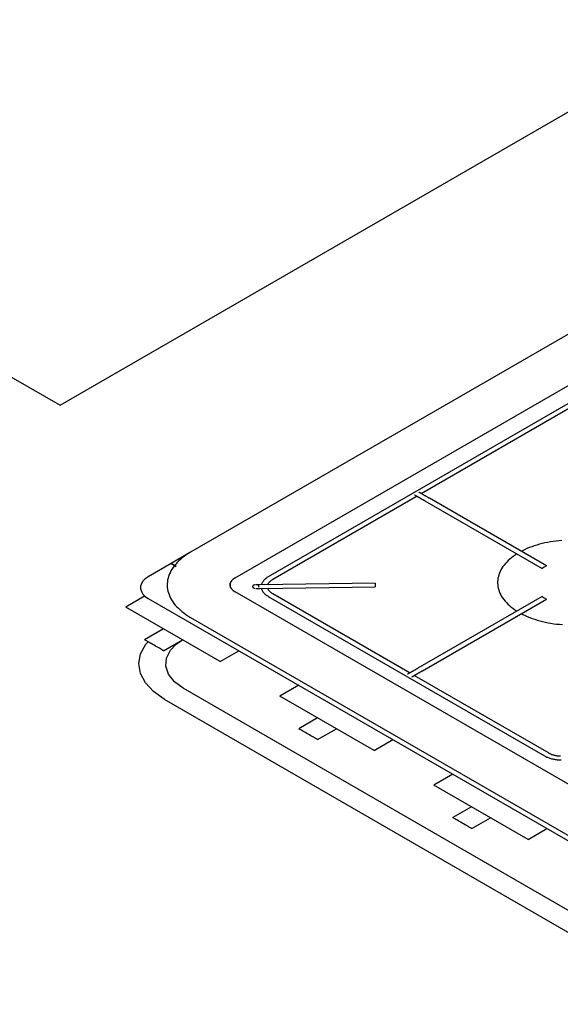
# Model space of a CAD drawing. Header units: millimetres. Extents: x -20654 to 2526, y -8238 to 977.
# Tile 159 of 219: x -10292.64 to -10292.324, y -4090.107 to -4089.531. Entities that reach past the tile are written whole.
import ezdxf

# ---------------------------------------------------------------- set-up
doc = ezdxf.new("R2010")
doc.units = ezdxf.units.MM
doc.layers.add('01 CONTORNO', color=8, linetype='Continuous')

msp = doc.modelspace()

# ---------------------------------------------------------------- linework, layer by layer
at = {"layer": '01 CONTORNO'}
for p, q in [((-10293.65587, -4089.15638), (-10292.61664, -4089.75638)), ((-10292.61664, -4089.75638), (-10292.11352, -4089.4659)), ((-10292.05103, -4089.55983), (-10292.54034, -4089.84233)), ((-10292.51436, -4089.85733), (-10292.02505, -4089.57483)), ((-10292.06155, -4089.60645), (-10292.49491, -4089.85665)), ((-10292.40556, -4089.80807), (-10292.31374, -4089.75506)), ((-10292.49232, -4089.85815), (-10292.40793, -4089.80943)), ((-10292.40336, -4089.81226), (-10292.33493, -4089.85176)), ((-10292.33234, -4089.85026), (-10292.40076, -4089.81076)), ((-10292.54038, -4089.84235), (-10292.55177, -4089.84893)), ((-10292.55177, -4089.84893), (-10292.56509, -4089.85662)), ((-10292.54871, -4089.8507), (-10292.55177, -4089.84893)), ((-10292.55177, -4089.84893), (-10292.54871, -4089.8507)), ((-10292.33234, -4089.85026), (-10292.33364, -4089.85101)), ((-10292.33364, -4089.85101), (-10292.33493, -4089.85176)), ((-10292.43251, -4089.86043), (-10292.49986, -4089.86131)), ((-10292.43251, -4089.86043), (-10292.43247, -4089.86149)), ((-10292.43247, -4089.86149), (-10292.43243, -4089.86256)), ((-10292.14734, -4090.07733), (-10292.51436, -4089.86543)), ((-10292.49978, -4089.86343), (-10292.43243, -4089.86256)), ((-10292.41207, -4089.91299), (-10292.49232, -4089.86665)), ((-10292.56721, -4089.86809), (-10292.5782, -4089.87444)), ((-10292.56721, -4089.86809), (-10292.5653, -4089.86919)), ((-10292.56509, -4089.86932), (-10292.15407, -4090.10662)), ((-10292.49491, -4089.86815), (-10292.33345, -4089.96138)), ((-10292.33493, -4089.86826), (-10292.40743, -4089.91012)), ((-10292.40483, -4089.91162), (-10292.33233, -4089.86976)), ((-10292.33493, -4089.86826), (-10292.33363, -4089.86901)), ((-10292.33363, -4089.86901), (-10292.33233, -4089.86976)), ((-10292.52313, -4089.90624), (-10292.5782, -4089.87444)), ((-10292.54034, -4089.88043), (-10292.17332, -4090.09233)), ((-10292.55621, -4089.88714), (-10292.56721, -4089.89349)), ((-10292.55612, -4089.89989), (-10292.54512, -4089.89354)), ((-10292.52313, -4089.90624), (-10292.51213, -4089.89989)), ((-10292.33085, -4089.95988), (-10292.40971, -4089.91435)), ((-10292.24506, -4090.0948), (-10292.54462, -4089.92185)), ((-10292.47716, -4089.92008), (-10292.48816, -4089.92643)), ((-10292.5557, -4089.92825), (-10292.25615, -4090.1012)), ((-10292.43308, -4089.95823), (-10292.48816, -4089.92643)), ((-10292.46616, -4089.93913), (-10292.47716, -4089.94548)), ((-10292.46608, -4089.95188), (-10292.45508, -4089.94553)), ((-10292.43308, -4089.95823), (-10292.42208, -4089.95188)), ((-10292.38712, -4089.97207), (-10292.39812, -4089.97842)), ((-10292.34304, -4090.01022), (-10292.39812, -4089.97842)), ((-10292.37612, -4089.99112), (-10292.38712, -4089.99747)), ((-10292.37603, -4090.00387), (-10292.36503, -4089.99752)), ((-10292.34304, -4090.01022), (-10292.33204, -4090.00387))]:
    msp.add_line(p, q, dxfattribs=at)
for points in [[(-10292.40939, -4089.80878), (-10292.40939, -4089.80878), (-10292.40937, -4089.80879), (-10292.40935, -4089.8088), (-10292.40931, -4089.80882), (-10292.40927, -4089.80885), (-10292.40922, -4089.80888), (-10292.40916, -4089.80891), (-10292.40908, -4089.80895), (-10292.409, -4089.809), (-10292.40891, -4089.80905), (-10292.40882, -4089.80911), (-10292.40871, -4089.80917), (-10292.40859, -4089.80924), (-10292.40847, -4089.80931), (-10292.40834, -4089.80938), (-10292.4082, -4089.80947), (-10292.40805, -4089.80955), (-10292.40789, -4089.80964), (-10292.40773, -4089.80973), (-10292.40756, -4089.80983), (-10292.40739, -4089.80993), (-10292.4072, -4089.81004), (-10292.40701, -4089.81015), (-10292.40682, -4089.81026), (-10292.40662, -4089.81038), (-10292.40641, -4089.8105), (-10292.4062, -4089.81062), (-10292.40599, -4089.81074), (-10292.40577, -4089.81087), (-10292.40555, -4089.811), (-10292.40532, -4089.81113), (-10292.40509, -4089.81126), (-10292.40486, -4089.81139), (-10292.40462, -4089.81153), (-10292.40439, -4089.81167), (-10292.40415, -4089.8118), (-10292.40391, -4089.81194), (-10292.40367, -4089.81208), (-10292.40343, -4089.81222), (-10292.40336, -4089.81226)], [(-10292.40076, -4089.81076), (-10292.40101, -4089.81062), (-10292.40125, -4089.81048), (-10292.40149, -4089.81034), (-10292.40172, -4089.8102), (-10292.40196, -4089.81007), (-10292.4022, -4089.80993), (-10292.40243, -4089.8098), (-10292.40266, -4089.80966), (-10292.40289, -4089.80953), (-10292.40311, -4089.8094), (-10292.40333, -4089.80927), (-10292.40355, -4089.80915), (-10292.40376, -4089.80903), (-10292.40397, -4089.80891), (-10292.40417, -4089.80879), (-10292.40436, -4089.80868), (-10292.40455, -4089.80857), (-10292.40474, -4089.80846), (-10292.40492, -4089.80836), (-10292.40509, -4089.80826), (-10292.40525, -4089.80817), (-10292.40541, -4089.80807), (-10292.40556, -4089.80799), (-10292.4057, -4089.80791), (-10292.40584, -4089.80783), (-10292.40596, -4089.80776), (-10292.40608, -4089.80769), (-10292.40619, -4089.80762), (-10292.40629, -4089.80757), (-10292.40638, -4089.80751), (-10292.40647, -4089.80747), (-10292.40654, -4089.80742), (-10292.4066, -4089.80739), (-10292.40666, -4089.80735), (-10292.4067, -4089.80733), (-10292.40674, -4089.80731), (-10292.40677, -4089.80729), (-10292.40678, -4089.80728), (-10292.40679, -4089.80728)], [(-10292.32334, -4089.83545), (-10292.32504, -4089.8356), (-10292.32672, -4089.83578), (-10292.32839, -4089.836), (-10292.33005, -4089.83626), (-10292.33169, -4089.83655), (-10292.3333, -4089.83688), (-10292.33489, -4089.83726), (-10292.33645, -4089.83766), (-10292.33799, -4089.83811), (-10292.33949, -4089.83858), (-10292.34095, -4089.8391), (-10292.34239, -4089.83964), (-10292.34378, -4089.84022), (-10292.34513, -4089.84083), (-10292.34643, -4089.84147), (-10292.34707, -4089.84181)], [(-10292.32334, -4089.83545), (-10292.32504, -4089.8356), (-10292.32672, -4089.83578), (-10292.32839, -4089.836), (-10292.33005, -4089.83626), (-10292.33169, -4089.83655), (-10292.3333, -4089.83688), (-10292.33489, -4089.83726), (-10292.33645, -4089.83766), (-10292.33799, -4089.83811), (-10292.33949, -4089.83858), (-10292.34095, -4089.8391), (-10292.34239, -4089.83964), (-10292.34378, -4089.84022), (-10292.34513, -4089.84083), (-10292.34643, -4089.84147), (-10292.34707, -4089.84181)], [(-10292.54034, -4089.84233), (-10292.54163, -4089.84311), (-10292.54287, -4089.84391), (-10292.54405, -4089.84475), (-10292.54517, -4089.84561), (-10292.54624, -4089.84649), (-10292.54724, -4089.8474), (-10292.54817, -4089.84833), (-10292.54904, -4089.84929), (-10292.54985, -4089.85026), (-10292.55058, -4089.85125), (-10292.55125, -4089.85226), (-10292.55185, -4089.85328), (-10292.55237, -4089.85431), (-10292.55283, -4089.85536), (-10292.55321, -4089.85641), (-10292.55351, -4089.85748), (-10292.55375, -4089.85854), (-10292.55391, -4089.85962), (-10292.55399, -4089.86069), (-10292.554, -4089.86177), (-10292.55394, -4089.86285), (-10292.5538, -4089.86392), (-10292.55358, -4089.86499), (-10292.5533, -4089.86606), (-10292.55294, -4089.86712), (-10292.5525, -4089.86816), (-10292.552, -4089.8692), (-10292.55142, -4089.87023), (-10292.55077, -4089.87124), (-10292.55005, -4089.87223), (-10292.54927, -4089.87321), (-10292.54841, -4089.87417), (-10292.5475, -4089.8751), (-10292.54651, -4089.87602), (-10292.54547, -4089.87691), (-10292.54436, -4089.87778), (-10292.54319, -4089.87862), (-10292.54197, -4089.87944), (-10292.54069, -4089.88022), (-10292.54034, -4089.88043)], [(-10292.34956, -4089.84324), (-10292.35068, -4089.84397), (-10292.35177, -4089.84473), (-10292.3528, -4089.84553), (-10292.35378, -4089.84634), (-10292.35469, -4089.84718), (-10292.35555, -4089.84803), (-10292.35635, -4089.84891), (-10292.35709, -4089.8498), (-10292.35777, -4089.85071), (-10292.35838, -4089.85163), (-10292.35893, -4089.85257), (-10292.35941, -4089.85352), (-10292.35983, -4089.85448), (-10292.36018, -4089.85545), (-10292.36046, -4089.85643), (-10292.36067, -4089.85741), (-10292.36082, -4089.8584), (-10292.3609, -4089.85939), (-10292.36091, -4089.86038), (-10292.36085, -4089.86136), (-10292.36072, -4089.86235), (-10292.36053, -4089.86333), (-10292.36026, -4089.86431), (-10292.35993, -4089.86528), (-10292.35953, -4089.86625), (-10292.35907, -4089.8672), (-10292.35854, -4089.86814), (-10292.35794, -4089.86907), (-10292.35728, -4089.86998), (-10292.35656, -4089.87088), (-10292.35578, -4089.87176), (-10292.35493, -4089.87262), (-10292.35403, -4089.87346), (-10292.35307, -4089.87428), (-10292.35205, -4089.87508), (-10292.35098, -4089.87585), (-10292.34986, -4089.8766)], [(-10292.34956, -4089.84324), (-10292.35068, -4089.84397), (-10292.35177, -4089.84473), (-10292.3528, -4089.84553), (-10292.35378, -4089.84634), (-10292.35469, -4089.84718), (-10292.35555, -4089.84803), (-10292.35635, -4089.84891), (-10292.35709, -4089.8498), (-10292.35777, -4089.85071), (-10292.35838, -4089.85163), (-10292.35893, -4089.85257), (-10292.35941, -4089.85352), (-10292.35983, -4089.85448), (-10292.36018, -4089.85545), (-10292.36046, -4089.85643), (-10292.36067, -4089.85741), (-10292.36082, -4089.8584), (-10292.3609, -4089.85939), (-10292.36091, -4089.86038), (-10292.36085, -4089.86136), (-10292.36072, -4089.86235), (-10292.36053, -4089.86333), (-10292.36026, -4089.86431), (-10292.35993, -4089.86528), (-10292.35953, -4089.86625), (-10292.35907, -4089.8672), (-10292.35854, -4089.86814), (-10292.35794, -4089.86907), (-10292.35728, -4089.86998), (-10292.35656, -4089.87088), (-10292.35578, -4089.87176), (-10292.35493, -4089.87262), (-10292.35403, -4089.87346), (-10292.35307, -4089.87428), (-10292.35205, -4089.87508), (-10292.35098, -4089.87585), (-10292.34986, -4089.8766)], [(-10292.56509, -4089.85662), (-10292.56683, -4089.85782), (-10292.56818, -4089.85917), (-10292.56911, -4089.86064), (-10292.56958, -4089.86218), (-10292.56958, -4089.86375), (-10292.56911, -4089.86529), (-10292.56818, -4089.86676), (-10292.56683, -4089.86812), (-10292.56509, -4089.86932)], [(-10292.51436, -4089.86543), (-10292.51463, -4089.86526), (-10292.5149, -4089.86509), (-10292.51515, -4089.86491), (-10292.51539, -4089.86473), (-10292.51561, -4089.86454), (-10292.51582, -4089.86435), (-10292.51602, -4089.86415), (-10292.51621, -4089.86395), (-10292.51638, -4089.86374), (-10292.51654, -4089.86353), (-10292.51668, -4089.86332), (-10292.5168, -4089.8631), (-10292.51692, -4089.86288), (-10292.51701, -4089.86266), (-10292.51709, -4089.86243), (-10292.51716, -4089.86221), (-10292.51721, -4089.86198), (-10292.51724, -4089.86175), (-10292.51726, -4089.86152), (-10292.51726, -4089.86129), (-10292.51725, -4089.86107), (-10292.51722, -4089.86084), (-10292.51717, -4089.86061), (-10292.51711, -4089.86038), (-10292.51704, -4089.86016), (-10292.51694, -4089.85994), (-10292.51684, -4089.85972), (-10292.51671, -4089.8595), (-10292.51658, -4089.85928), (-10292.51642, -4089.85907), (-10292.51626, -4089.85886), (-10292.51607, -4089.85866), (-10292.51588, -4089.85846), (-10292.51567, -4089.85827), (-10292.51545, -4089.85808), (-10292.51521, -4089.85789), (-10292.51497, -4089.85771), (-10292.51471, -4089.85754), (-10292.51443, -4089.85737), (-10292.51436, -4089.85733)], [(-10292.51436, -4089.85733), (-10292.51547, -4089.85809), (-10292.51633, -4089.85896), (-10292.51693, -4089.8599), (-10292.51723, -4089.86088), (-10292.51723, -4089.86188), (-10292.51693, -4089.86286), (-10292.51633, -4089.8638), (-10292.51547, -4089.86466), (-10292.51436, -4089.86543)], [(-10292.50279, -4089.86139), (-10292.50304, -4089.86144), (-10292.50328, -4089.86151), (-10292.50349, -4089.86161), (-10292.50368, -4089.86172), (-10292.50383, -4089.86184), (-10292.50396, -4089.86198), (-10292.50405, -4089.86212), (-10292.5041, -4089.86227), (-10292.50411, -4089.86243)], [(-10292.49986, -4089.86131), (-10292.49996, -4089.86131), (-10292.50005, -4089.86131), (-10292.50015, -4089.86132), (-10292.50025, -4089.86132), (-10292.50035, -4089.86132), (-10292.50044, -4089.86132), (-10292.50054, -4089.86132), (-10292.50063, -4089.86132), (-10292.50072, -4089.86132), (-10292.50082, -4089.86132), (-10292.50091, -4089.86133), (-10292.50099, -4089.86133), (-10292.50108, -4089.86133), (-10292.50116, -4089.86133), (-10292.50125, -4089.86133), (-10292.50133, -4089.86133), (-10292.5014, -4089.86133), (-10292.50148, -4089.86133), (-10292.50155, -4089.86133), (-10292.50162, -4089.86133), (-10292.50169, -4089.86134), (-10292.50175, -4089.86134), (-10292.50181, -4089.86134), (-10292.50187, -4089.86134), (-10292.50193, -4089.86134), (-10292.50198, -4089.86134), (-10292.50203, -4089.86134), (-10292.50207, -4089.86134), (-10292.50211, -4089.86134), (-10292.50215, -4089.86134), (-10292.50218, -4089.86134), (-10292.50221, -4089.86134), (-10292.50224, -4089.86134), (-10292.50226, -4089.86134), (-10292.50228, -4089.86134), (-10292.5023, -4089.86134), (-10292.50231, -4089.86134), (-10292.50231, -4089.86134), (-10292.50232, -4089.86134)], [(-10292.49491, -4089.85665), (-10292.4953, -4089.85689), (-10292.49568, -4089.85713), (-10292.49604, -4089.85738), (-10292.49637, -4089.85764), (-10292.49669, -4089.85791), (-10292.497, -4089.85819), (-10292.49728, -4089.85847), (-10292.49754, -4089.85875), (-10292.49778, -4089.85905), (-10292.49801, -4089.85935), (-10292.49821, -4089.85965), (-10292.49839, -4089.85996), (-10292.49855, -4089.86027), (-10292.49868, -4089.86059), (-10292.4988, -4089.86091), (-10292.49889, -4089.86123)], [(-10292.49517, -4089.86125), (-10292.49513, -4089.86112), (-10292.49503, -4089.86089), (-10292.49492, -4089.86066), (-10292.49479, -4089.86043), (-10292.49464, -4089.86021), (-10292.49448, -4089.85998), (-10292.49431, -4089.85977), (-10292.49412, -4089.85955), (-10292.49391, -4089.85934), (-10292.49369, -4089.85914), (-10292.49346, -4089.85894), (-10292.49321, -4089.85874), (-10292.49295, -4089.85856), (-10292.49268, -4089.85838), (-10292.4924, -4089.8582), (-10292.49232, -4089.85815)], [(-10292.50411, -4089.86243), (-10292.50409, -4089.86258), (-10292.50402, -4089.86273), (-10292.50392, -4089.86287), (-10292.50379, -4089.86301), (-10292.50362, -4089.86313), (-10292.50342, -4089.86323), (-10292.5032, -4089.86332), (-10292.50297, -4089.86339), (-10292.50271, -4089.86343)], [(-10292.50223, -4089.86346), (-10292.50223, -4089.86346), (-10292.50223, -4089.86346), (-10292.50222, -4089.86346), (-10292.5022, -4089.86346), (-10292.50219, -4089.86346), (-10292.50216, -4089.86346), (-10292.50214, -4089.86346), (-10292.50211, -4089.86346), (-10292.50208, -4089.86346), (-10292.50204, -4089.86346), (-10292.502, -4089.86346), (-10292.50196, -4089.86346), (-10292.50191, -4089.86346), (-10292.50186, -4089.86346), (-10292.5018, -4089.86346), (-10292.50175, -4089.86346), (-10292.50169, -4089.86346), (-10292.50162, -4089.86346), (-10292.50156, -4089.86346), (-10292.50149, -4089.86345), (-10292.50142, -4089.86345), (-10292.50134, -4089.86345), (-10292.50126, -4089.86345), (-10292.50119, -4089.86345), (-10292.5011, -4089.86345), (-10292.50102, -4089.86345), (-10292.50093, -4089.86345), (-10292.50085, -4089.86345), (-10292.50076, -4089.86345), (-10292.50067, -4089.86344), (-10292.50057, -4089.86344), (-10292.50048, -4089.86344), (-10292.50039, -4089.86344), (-10292.50029, -4089.86344), (-10292.50019, -4089.86344), (-10292.5001, -4089.86344), (-10292.5, -4089.86344), (-10292.4999, -4089.86343), (-10292.4998, -4089.86343), (-10292.49978, -4089.86343)], [(-10292.50044, -4089.86238), (-10292.50044, -4089.86232), (-10292.50046, -4089.86226), (-10292.50047, -4089.8622), (-10292.5005, -4089.86214), (-10292.50053, -4089.86208), (-10292.50056, -4089.86202), (-10292.50061, -4089.86196), (-10292.50065, -4089.86191), (-10292.50071, -4089.86185)], [(-10292.50049, -4089.86266), (-10292.50048, -4089.86263), (-10292.50047, -4089.8626), (-10292.50046, -4089.86256), (-10292.50045, -4089.86253), (-10292.50045, -4089.8625), (-10292.50044, -4089.86247), (-10292.50044, -4089.86244), (-10292.50044, -4089.86241), (-10292.50044, -4089.86238)], [(-10292.49893, -4089.86342), (-10292.49891, -4089.8635), (-10292.49883, -4089.86382), (-10292.49872, -4089.86414), (-10292.49859, -4089.86445), (-10292.49843, -4089.86477), (-10292.49826, -4089.86507), (-10292.49806, -4089.86538), (-10292.49785, -4089.86568), (-10292.49761, -4089.86597), (-10292.49735, -4089.86626), (-10292.49707, -4089.86655), (-10292.49678, -4089.86682), (-10292.49646, -4089.86709), (-10292.49613, -4089.86736), (-10292.49578, -4089.86761), (-10292.49541, -4089.86785), (-10292.49502, -4089.86809), (-10292.49491, -4089.86815)], [(-10292.49232, -4089.86665), (-10292.4926, -4089.86648), (-10292.49288, -4089.8663), (-10292.49314, -4089.86611), (-10292.4934, -4089.86592), (-10292.49363, -4089.86573), (-10292.49386, -4089.86552), (-10292.49406, -4089.86531), (-10292.49426, -4089.8651), (-10292.49444, -4089.86488), (-10292.4946, -4089.86466), (-10292.49475, -4089.86444), (-10292.49488, -4089.86421), (-10292.495, -4089.86398), (-10292.4951, -4089.86375), (-10292.49519, -4089.86351), (-10292.49526, -4089.86328)], [(-10292.3471, -4089.87821), (-10292.34619, -4089.87868), (-10292.34487, -4089.87932), (-10292.34352, -4089.87992), (-10292.34212, -4089.88049), (-10292.34068, -4089.88103), (-10292.3392, -4089.88154), (-10292.3377, -4089.88201), (-10292.33616, -4089.88245), (-10292.33459, -4089.88285), (-10292.33299, -4089.88321), (-10292.33138, -4089.88354), (-10292.32974, -4089.88382), (-10292.32808, -4089.88408), (-10292.3264, -4089.88429), (-10292.32471, -4089.88446), (-10292.32302, -4089.8846)], [(-10292.3471, -4089.87821), (-10292.34619, -4089.87868), (-10292.34487, -4089.87932), (-10292.34352, -4089.87992), (-10292.34212, -4089.88049), (-10292.34068, -4089.88103), (-10292.3392, -4089.88154), (-10292.3377, -4089.88201), (-10292.33616, -4089.88245), (-10292.33459, -4089.88285), (-10292.33299, -4089.88321), (-10292.33138, -4089.88354), (-10292.32974, -4089.88382), (-10292.32808, -4089.88408), (-10292.3264, -4089.88429), (-10292.32471, -4089.88446), (-10292.32302, -4089.8846)], [(-10292.5557, -4089.92825), (-10292.56205, -4089.92379), (-10292.56674, -4089.91869), (-10292.56962, -4089.91316), (-10292.57056, -4089.90741), (-10292.56952, -4089.90166), (-10292.56655, -4089.89615), (-10292.56516, -4089.89467)], [(-10292.56166, -4089.89669), (-10292.56249, -4089.89621), (-10292.5633, -4089.89575), (-10292.56407, -4089.8953), (-10292.56479, -4089.89489), (-10292.56543, -4089.89452), (-10292.566, -4089.89419), (-10292.56646, -4089.89392), (-10292.56682, -4089.89371), (-10292.56707, -4089.89357), (-10292.56719, -4089.8935)], [(-10292.54462, -4089.92185), (-10292.54977, -4089.91807), (-10292.55323, -4089.91369), (-10292.55479, -4089.90897), (-10292.55438, -4089.90416), (-10292.55202, -4089.89955), (-10292.54876, -4089.89613), (-10292.54508, -4089.89357)], [(-10292.55614, -4089.89988), (-10292.55626, -4089.89981), (-10292.5565, -4089.89967), (-10292.55686, -4089.89946), (-10292.55733, -4089.89919), (-10292.55789, -4089.89887), (-10292.55854, -4089.89849), (-10292.55926, -4089.89808), (-10292.56003, -4089.89763), (-10292.56084, -4089.89717), (-10292.56166, -4089.89669)], [(-10292.40743, -4089.91012), (-10292.40767, -4089.91026), (-10292.40792, -4089.9104), (-10292.40816, -4089.91054), (-10292.4084, -4089.91068), (-10292.40864, -4089.91082), (-10292.40888, -4089.91096), (-10292.40912, -4089.91109), (-10292.40935, -4089.91123), (-10292.40958, -4089.91136), (-10292.40981, -4089.91149), (-10292.41003, -4089.91162), (-10292.41025, -4089.91175), (-10292.41046, -4089.91187), (-10292.41067, -4089.91199), (-10292.41087, -4089.91211), (-10292.41107, -4089.91222), (-10292.41127, -4089.91233), (-10292.41145, -4089.91244), (-10292.41163, -4089.91255), (-10292.41181, -4089.91265), (-10292.41197, -4089.91274), (-10292.41213, -4089.91283), (-10292.41228, -4089.91292), (-10292.41243, -4089.913), (-10292.41256, -4089.91308), (-10292.41269, -4089.91316), (-10292.41281, -4089.91323), (-10292.41292, -4089.91329), (-10292.41302, -4089.91335), (-10292.41312, -4089.9134), (-10292.4132, -4089.91345), (-10292.41327, -4089.91349), (-10292.41334, -4089.91353), (-10292.4134, -4089.91356), (-10292.41344, -4089.91359), (-10292.41348, -4089.91361), (-10292.41351, -4089.91363), (-10292.41352, -4089.91364), (-10292.41353, -4089.91364)], [(-10292.41093, -4089.91514), (-10292.41093, -4089.91514), (-10292.41091, -4089.91513), (-10292.41089, -4089.91512), (-10292.41085, -4089.9151), (-10292.41081, -4089.91507), (-10292.41076, -4089.91504), (-10292.41069, -4089.915), (-10292.41062, -4089.91496), (-10292.41054, -4089.91492), (-10292.41045, -4089.91486), (-10292.41035, -4089.91481), (-10292.41024, -4089.91474), (-10292.41013, -4089.91468), (-10292.41, -4089.9146), (-10292.40987, -4089.91453), (-10292.40973, -4089.91444), (-10292.40958, -4089.91436), (-10292.40942, -4089.91427), (-10292.40925, -4089.91417), (-10292.40908, -4089.91407), (-10292.4089, -4089.91397), (-10292.40872, -4089.91386), (-10292.40853, -4089.91375), (-10292.40833, -4089.91364), (-10292.40813, -4089.91352), (-10292.40792, -4089.9134), (-10292.40771, -4089.91328), (-10292.40749, -4089.91315), (-10292.40727, -4089.91303), (-10292.40704, -4089.9129), (-10292.40681, -4089.91276), (-10292.40658, -4089.91263), (-10292.40635, -4089.91249), (-10292.40611, -4089.91236), (-10292.40587, -4089.91222), (-10292.40563, -4089.91208), (-10292.40538, -4089.91194), (-10292.40514, -4089.9118), (-10292.4049, -4089.91166), (-10292.40483, -4089.91162)], [(-10292.47162, -4089.94868), (-10292.47245, -4089.9482), (-10292.47325, -4089.94774), (-10292.47402, -4089.94729), (-10292.47474, -4089.94688), (-10292.47539, -4089.9465), (-10292.47595, -4089.94618), (-10292.47642, -4089.94591), (-10292.47678, -4089.9457), (-10292.47702, -4089.94556), (-10292.47715, -4089.94549)], [(-10292.46609, -4089.95187), (-10292.46622, -4089.9518), (-10292.46646, -4089.95166), (-10292.46682, -4089.95145), (-10292.46729, -4089.95118), (-10292.46785, -4089.95086), (-10292.4685, -4089.95048), (-10292.46921, -4089.95007), (-10292.46999, -4089.94962), (-10292.47079, -4089.94916), (-10292.47162, -4089.94868)], [(-10292.33345, -4089.96138), (-10292.33304, -4089.9616), (-10292.33262, -4089.96182), (-10292.33218, -4089.96203), (-10292.33173, -4089.96222), (-10292.33127, -4089.96241), (-10292.33079, -4089.96258), (-10292.33031, -4089.96274), (-10292.32981, -4089.9629), (-10292.3293, -4089.96304), (-10292.32878, -4089.96316), (-10292.32825, -4089.96328), (-10292.32772, -4089.96338), (-10292.32718, -4089.96348), (-10292.32663, -4089.96355), (-10292.32608, -4089.96362), (-10292.32553, -4089.96367), (-10292.32497, -4089.96372), (-10292.32441, -4089.96374), (-10292.32384, -4089.96376)], [(-10292.32405, -4089.96163), (-10292.32447, -4089.96161), (-10292.32488, -4089.96158), (-10292.32529, -4089.96155), (-10292.3257, -4089.9615), (-10292.32611, -4089.96145), (-10292.32651, -4089.96138), (-10292.3269, -4089.96131), (-10292.3273, -4089.96122), (-10292.32768, -4089.96113), (-10292.32806, -4089.96103), (-10292.32843, -4089.96092), (-10292.32879, -4089.9608), (-10292.32914, -4089.96067), (-10292.32949, -4089.96054), (-10292.32982, -4089.9604), (-10292.33015, -4089.96025), (-10292.33046, -4089.96009), (-10292.33077, -4089.95992), (-10292.33085, -4089.95988)], [(-10292.38157, -4090.00067), (-10292.3824, -4090.00019), (-10292.38321, -4089.99972), (-10292.38398, -4089.99928), (-10292.3847, -4089.99886), (-10292.38534, -4089.99849), (-10292.38591, -4089.99816), (-10292.38637, -4089.99789), (-10292.38673, -4089.99769), (-10292.38698, -4089.99755), (-10292.3871, -4089.99747)], [(-10292.37605, -4090.00386), (-10292.37617, -4090.00379), (-10292.37642, -4090.00364), (-10292.37677, -4090.00344), (-10292.37724, -4090.00317), (-10292.3778, -4090.00284), (-10292.37845, -4090.00247), (-10292.37917, -4090.00205), (-10292.37994, -4090.00161), (-10292.38075, -4090.00114), (-10292.38157, -4090.00067)]]:
    msp.add_lwpolyline(points, dxfattribs=at)

doc.saveas('drawing.dxf')
